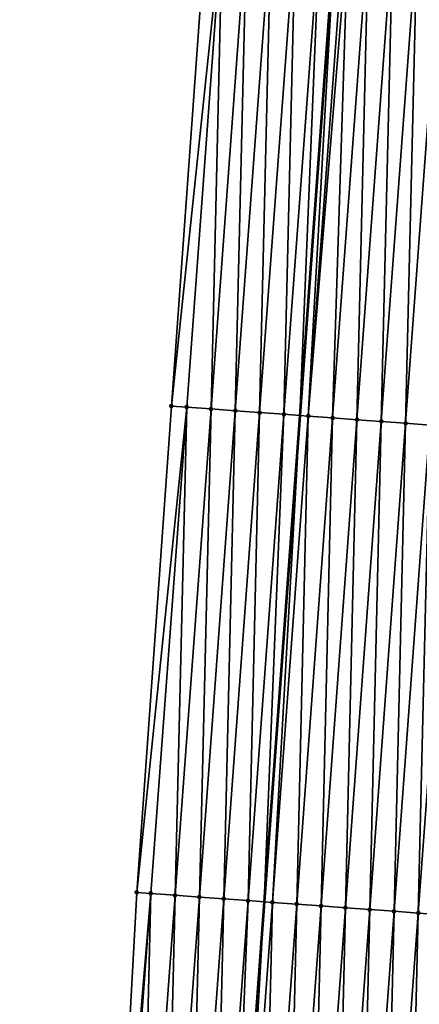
# Model space of a CAD drawing. Header units: feet. Extents: x 2017424 to 2024169, y 808042 to 818730.
# Tile 8 of 256: x 2023407 to 2023423, y 808307 to 808347. Entities that reach past the tile are written whole.
import ezdxf

# ---------------------------------------------------------------- set-up
doc = ezdxf.new("R2010")
doc.units = ezdxf.units.FT
doc.header["$MEASUREMENT"] = 0
for name, color, linetype, lineweight in [('EP_Travel Lane', 172, 'Continuous', 53), ('NB-Road Shots', 141, 'Continuous', 100), ('NB-Road X-Section', 40, 'Continuous', 13)]:
    doc.layers.add(name, color=color, linetype=linetype, lineweight=lineweight)
doc.layers.add('I-77-MM15-17_NB-Surface-BORDER', color=7, linetype='Continuous')
doc.layers.add('I-77-MM15-17_NB-Surface-TIN', color=7, linetype='Continuous')

msp = doc.modelspace()

# ---------------------------------------------------------------- linework, layer by layer
at = {"layer": 'EP_Travel Lane'}
msp.add_polyline3d([(2023440.855885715, 808630.2396327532, 257.285352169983), (2023439.302682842, 808610.3000895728, 257.1924232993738), (2023437.749479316, 808590.3605380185, 257.1127177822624), (2023436.1962753, 808570.4209801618, 257.0429788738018), (2023434.643069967, 808550.4814053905, 256.9996296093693), (2023433.089863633, 808530.5418177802, 256.9763918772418), (2023431.536655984, 808510.6022132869, 256.97948636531), (2023429.983446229, 808490.6625817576, 257.0251275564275), (2023428.430236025, 808470.7229444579, 257.0795000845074), (2023426.877024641, 808450.7832920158, 257.1580018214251), (2023425.378224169, 808430.7817102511, 257.2690864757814), (2023423.918644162, 808410.835129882, 257.3659053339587), (2023422.459082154, 808390.8887954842, 257.4914231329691), (2023420.999547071, 808370.9428290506, 257.6598730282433), (2023419.540021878, 808350.9969977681, 257.8440919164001), (2023418.080480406, 808331.0509440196, 258.0023538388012), (2023416.62096885, 808311.1052991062, 258.2083175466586), (2023415.161446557, 808291.159507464, 258.3971686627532), (2023413.701933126, 808271.2138369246, 258.6001419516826), (2023412.242457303, 808251.2686803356, 258.8630725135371), (2023410.779692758, 808231.3445584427, 259.1339013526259)], dxfattribs=at)
at = {"layer": 'I-77-MM15-17_NB-Surface-BORDER', "color": 3, "linetype": 'Continuous', "lineweight": -3}
msp.add_polyline3d([(2023406.60019978, 808231.6576324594, 258.9744461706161), (2023408.2205529, 808251.5644697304, 258.7181628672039), (2023409.899029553, 808271.4934034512, 258.4496011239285), (2023410.304910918, 808291.5161837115, 258.164656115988), (2023411.398282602, 808311.4889571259, 257.9688032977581), (2023412.821336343, 808331.4373750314, 257.7721692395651), (2023414.256278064, 808351.3851546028, 257.6033479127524), (2023416.392144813, 808371.2811777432, 257.4357380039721), (2023417.279403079, 808391.2690556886, 257.2262022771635), (2023418.880741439, 808411.2049960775, 257.1096080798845), (2023420.582393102, 808431.1338776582, 257.033612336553), (2023422.132678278, 808451.15156985, 256.9518341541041), (2023423.444320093, 808471.109977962, 256.8566346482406), (2023424.988677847, 808491.0503060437, 256.7963218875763), (2023426.959845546, 808510.9574970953, 256.7636323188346), (2023427.891208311, 808530.9453750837, 256.7287926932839), (2023429.572963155, 808550.8749947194, 256.7411952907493), (2023431.242463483, 808570.8055399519, 256.7930076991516), (2023432.879210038, 808590.7386027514, 256.8820714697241), (2023434.504432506, 808610.672555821, 256.9774301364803), (2023435.998182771, 808630.6167183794, 257.0609682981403)], dxfattribs=at)
at = {"layer": 'I-77-MM15-17_NB-Surface-TIN', "color": 128, "linetype": 'Continuous', "lineweight": -3}
for points in [[(2023412.821336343, 808331.4373750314, 257.7721692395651), (2023414.919121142, 808351.3363950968, 257.6259571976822), (2023414.256278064, 808351.3851546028, 257.6033479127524)], [(2023413.446082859, 808331.3914145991, 257.7930899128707), (2023414.919121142, 808351.3363950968, 257.6259571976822), (2023412.821336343, 808331.4373750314, 257.7721692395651)], [(2023413.446082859, 808331.3914145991, 257.7930899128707), (2023414.443390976, 808331.3180891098, 257.8314772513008), (2023414.919121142, 808351.3363950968, 257.6259571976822)], [(2023414.443390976, 808331.3180891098, 257.8314772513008), (2023415.916431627, 808351.2631016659, 257.668085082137), (2023414.919121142, 808351.3363950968, 257.6259571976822)], [(2023414.443390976, 808331.3180891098, 257.8314772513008), (2023415.440702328, 808331.244807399, 257.8749726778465), (2023415.916431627, 808351.2631016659, 257.668085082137)], [(2023415.440702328, 808331.244807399, 257.8749726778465), (2023416.913744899, 808351.1898459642, 257.7146152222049), (2023415.916431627, 808351.2631016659, 257.668085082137)], [(2023415.440702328, 808331.244807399, 257.8749726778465), (2023416.43800906, 808331.1714631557, 257.9111717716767), (2023416.913744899, 808351.1898459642, 257.7146152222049)], [(2023416.43800906, 808331.1714631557, 257.9111717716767), (2023417.911049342, 808351.1164707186, 257.747196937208), (2023416.913744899, 808351.1898459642, 257.7146152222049)], [(2023416.43800906, 808331.1714631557, 257.9111717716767), (2023417.435329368, 808331.0983027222, 257.9688179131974), (2023417.911049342, 808351.1164707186, 257.747196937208)], [(2023417.435329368, 808331.0983027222, 257.9688179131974), (2023418.908371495, 808351.0433352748, 257.807758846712), (2023417.911049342, 808351.1164707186, 257.747196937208)], [(2023417.435329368, 808331.0983027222, 257.9688179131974), (2023418.080480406, 808331.0509440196, 258.0023538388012), (2023418.908371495, 808351.0433352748, 257.807758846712)], [(2023418.908371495, 808351.0433352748, 257.807758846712), (2023418.080480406, 808331.0509440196, 258.0023538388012), (2023419.540021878, 808350.9969977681, 257.8440919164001)], [(2023418.432646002, 808331.0250925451, 258.0206599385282), (2023419.540021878, 808350.9969977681, 257.8440919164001), (2023418.080480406, 808331.0509440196, 258.0023538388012)], [(2023418.432646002, 808331.0250925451, 258.0206599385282), (2023419.905691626, 808350.9701724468, 257.8651255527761), (2023419.540021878, 808350.9969977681, 257.8440919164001)], [(2023418.432646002, 808331.0250925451, 258.0206599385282), (2023420.070232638, 808350.958076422, 257.8716434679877), (2023419.905691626, 808350.9701724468, 257.8651255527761)], [(2023418.432646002, 808331.0250925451, 258.0206599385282), (2023419.429947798, 808330.9516814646, 258.0490604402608), (2023420.070232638, 808350.958076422, 257.8716434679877)], [(2023419.429947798, 808330.9516814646, 258.0490604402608), (2023420.902989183, 808350.8967039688, 257.8868288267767), (2023420.070232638, 808350.958076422, 257.8716434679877)], [(2023419.429947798, 808330.9516814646, 258.0490604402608), (2023420.427239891, 808330.8781390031, 258.0621313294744), (2023420.902989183, 808350.8967039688, 257.8868288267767)], [(2023420.427239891, 808330.8781390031, 258.0621313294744), (2023421.900280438, 808350.8231501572, 257.8985753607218), (2023420.902989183, 808350.8967039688, 257.8868288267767)], [(2023420.427239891, 808330.8781390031, 258.0621313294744), (2023421.424538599, 808330.8046861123, 258.0856533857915), (2023421.900280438, 808350.8231501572, 257.8985753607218)], [(2023421.424538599, 808330.8046861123, 258.0856533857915), (2023422.897577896, 808350.7496803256, 257.9201207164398), (2023421.900280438, 808350.8231501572, 257.8985753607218)], [(2023421.424538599, 808330.8046861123, 258.0856533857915), (2023422.421839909, 808330.7312684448, 258.1132853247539), (2023422.897577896, 808350.7496803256, 257.9201207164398)], [(2023422.421839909, 808330.7312684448, 258.1132853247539), (2023423.894876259, 808350.6762227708, 257.9430985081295), (2023422.897577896, 808350.7496803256, 257.9201207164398)], [(2023422.421839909, 808330.7312684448, 258.1132853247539), (2023423.419140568, 808330.6578419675, 258.13988930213), (2023423.894876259, 808350.6762227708, 257.9430985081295)], [(2023411.398282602, 808311.4889571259, 257.9688032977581), (2023413.446082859, 808331.3914145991, 257.7930899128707), (2023412.821336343, 808331.4373750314, 257.7721692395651)], [(2023411.973062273, 808311.4466737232, 257.9881832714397), (2023413.446082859, 808331.3914145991, 257.7930899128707), (2023411.398282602, 808311.4889571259, 257.9688032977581)], [(2023411.973062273, 808311.4466737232, 257.9881832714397), (2023412.970373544, 808311.3733909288, 258.0315522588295), (2023413.446082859, 808331.3914145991, 257.7930899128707)], [(2023412.970373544, 808311.3733909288, 258.0315522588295), (2023414.443390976, 808331.3180891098, 257.8314772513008), (2023413.446082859, 808331.3914145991, 257.7930899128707)], [(2023412.970373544, 808311.3733909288, 258.0315522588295), (2023413.96768705, 808311.3001383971, 258.0784522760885), (2023414.443390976, 808331.3180891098, 257.8314772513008)], [(2023413.96768705, 808311.3001383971, 258.0784522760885), (2023415.440702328, 808331.244807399, 257.8749726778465), (2023414.443390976, 808331.3180891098, 257.8314772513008)], [(2023413.96768705, 808311.3001383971, 258.0784522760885), (2023414.96499849, 808311.2268578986, 258.1220891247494), (2023415.440702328, 808331.244807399, 257.8749726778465)], [(2023414.96499849, 808311.2268578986, 258.1220891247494), (2023416.43800906, 808331.1714631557, 257.9111717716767), (2023415.440702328, 808331.244807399, 257.8749726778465)], [(2023414.96499849, 808311.2268578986, 258.1220891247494), (2023415.962315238, 808311.1536492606, 258.1741106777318), (2023416.43800906, 808331.1714631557, 257.9111717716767)], [(2023415.962315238, 808311.1536492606, 258.1741106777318), (2023417.435329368, 808331.0983027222, 257.9688179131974), (2023416.43800906, 808331.1714631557, 257.9111717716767)], [(2023415.962315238, 808311.1536492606, 258.1741106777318), (2023416.62096885, 808311.1052991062, 258.2083175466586), (2023417.435329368, 808331.0983027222, 257.9688179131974)], [(2023417.435329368, 808331.0983027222, 257.9688179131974), (2023416.62096885, 808311.1052991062, 258.2083175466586), (2023418.080480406, 808331.0509440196, 258.0023538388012)], [(2023416.959631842, 808311.0804386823, 258.2259058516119), (2023418.080480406, 808331.0509440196, 258.0023538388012), (2023416.62096885, 808311.1052991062, 258.2083175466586)], [(2023416.959631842, 808311.0804386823, 258.2259058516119), (2023418.432646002, 808331.0250925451, 258.0206599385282), (2023418.080480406, 808331.0509440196, 258.0023538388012)], [(2023416.959631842, 808311.0804386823, 258.2259058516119), (2023417.956932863, 808311.0070171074, 258.2530818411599), (2023418.432646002, 808331.0250925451, 258.0206599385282)], [(2023417.956932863, 808311.0070171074, 258.2530818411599), (2023419.429947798, 808330.9516814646, 258.0490604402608), (2023418.432646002, 808331.0250925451, 258.0206599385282)], [(2023417.956932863, 808311.0070171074, 258.2530818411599), (2023418.954228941, 808310.9335285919, 258.2724471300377), (2023419.429947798, 808330.9516814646, 258.0490604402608)], [(2023418.954228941, 808310.9335285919, 258.2724471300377), (2023420.427239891, 808330.8781390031, 258.0621313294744), (2023419.429947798, 808330.9516814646, 258.0490604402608)], [(2023418.954228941, 808310.9335285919, 258.2724471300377), (2023419.951527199, 808310.8600696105, 258.2952584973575), (2023420.427239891, 808330.8781390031, 258.0621313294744)], [(2023419.951527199, 808310.8600696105, 258.2952584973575), (2023421.424538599, 808330.8046861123, 258.0856533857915), (2023420.427239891, 808330.8781390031, 258.0621313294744)], [(2023419.951527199, 808310.8600696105, 258.2952584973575), (2023420.948827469, 808310.7866378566, 258.3212467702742), (2023421.424538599, 808330.8046861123, 258.0856533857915)], [(2023420.948827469, 808310.7866378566, 258.3212467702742), (2023422.421839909, 808330.7312684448, 258.1132853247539), (2023421.424538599, 808330.8046861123, 258.0856533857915)], [(2023420.948827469, 808310.7866378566, 258.3212467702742), (2023421.946127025, 808310.7131964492, 258.3461086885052), (2023422.421839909, 808330.7312684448, 258.1132853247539)], [(2023421.946127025, 808310.7131964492, 258.3461086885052), (2023423.419140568, 808330.6578419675, 258.13988930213), (2023422.421839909, 808330.7312684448, 258.1132853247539)], [(2023421.946127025, 808310.7131964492, 258.3461086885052), (2023422.943423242, 808310.6397098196, 258.365694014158), (2023423.419140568, 808330.6578419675, 258.13988930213)], [(2023422.943423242, 808310.6397098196, 258.365694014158), (2023424.41643669, 808330.584354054, 258.159324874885), (2023423.419140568, 808330.6578419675, 258.13988930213)], [(2023422.943423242, 808310.6397098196, 258.365694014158), (2023423.940712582, 808310.5661300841, 258.374415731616), (2023424.41643669, 808330.584354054, 258.159324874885)], [(2023410.304910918, 808291.5161837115, 258.164656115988), (2023411.973062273, 808311.4466737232, 257.9881832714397), (2023411.398282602, 808311.4889571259, 257.9688032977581)], [(2023410.500034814, 808291.5018397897, 258.1724277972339), (2023411.973062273, 808311.4466737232, 257.9881832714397), (2023410.304910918, 808291.5161837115, 258.164656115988)], [(2023410.500034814, 808291.5018397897, 258.1724277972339), (2023411.497347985, 808291.4285827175, 258.2187975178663), (2023411.973062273, 808311.4466737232, 257.9881832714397)], [(2023411.497347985, 808291.4285827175, 258.2187975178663), (2023412.970373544, 808311.3733909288, 258.0315522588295), (2023411.973062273, 808311.4466737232, 257.9881832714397)], [(2023411.497347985, 808291.4285827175, 258.2187975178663), (2023412.494663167, 808291.3553528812, 258.2683451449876), (2023412.970373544, 808311.3733909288, 258.0315522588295)], [(2023412.494663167, 808291.3553528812, 258.2683451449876), (2023413.96768705, 808311.3001383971, 258.0784522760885), (2023412.970373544, 808311.3733909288, 258.0315522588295)], [(2023412.494663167, 808291.3553528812, 258.2683451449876), (2023413.49197787, 808291.282116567, 258.3171369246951), (2023413.96768705, 808311.3001383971, 258.0784522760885)], [(2023413.49197787, 808291.282116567, 258.3171369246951), (2023414.96499849, 808311.2268578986, 258.1220891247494), (2023413.96768705, 808311.3001383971, 258.0784522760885)], [(2023413.49197787, 808291.282116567, 258.3171369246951), (2023414.489293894, 808291.2088981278, 258.3680143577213), (2023414.96499849, 808311.2268578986, 258.1220891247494)], [(2023414.489293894, 808291.2088981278, 258.3680143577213), (2023415.962315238, 808311.1536492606, 258.1741106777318), (2023414.96499849, 808311.2268578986, 258.1220891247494)], [(2023414.489293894, 808291.2088981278, 258.3680143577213), (2023415.161446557, 808291.159507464, 258.3971686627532), (2023415.962315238, 808311.1536492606, 258.1741106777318)], [(2023415.962315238, 808311.1536492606, 258.1741106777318), (2023415.161446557, 808291.159507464, 258.3971686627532), (2023416.62096885, 808311.1052991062, 258.2083175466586)], [(2023415.486605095, 808291.1356143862, 258.4112722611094), (2023416.62096885, 808311.1052991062, 258.2083175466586), (2023415.161446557, 808291.159507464, 258.3971686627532)], [(2023415.486605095, 808291.1356143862, 258.4112722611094), (2023416.959631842, 808311.0804386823, 258.2259058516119), (2023416.62096885, 808311.1052991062, 258.2083175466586)], [(2023415.486605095, 808291.1356143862, 258.4112722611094), (2023416.483904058, 808291.0621649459, 258.4351963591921), (2023416.959631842, 808311.0804386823, 258.2259058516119)], [(2023416.483904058, 808291.0621649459, 258.4351963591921), (2023417.956932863, 808311.0070171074, 258.2530818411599), (2023416.959631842, 808311.0804386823, 258.2259058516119)], [(2023416.483904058, 808291.0621649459, 258.4351963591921), (2023417.481198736, 808290.9886574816, 258.4523502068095), (2023417.956932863, 808311.0070171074, 258.2530818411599)], [(2023417.481198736, 808290.9886574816, 258.4523502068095), (2023418.954228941, 808310.9335285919, 258.2724471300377), (2023417.956932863, 808311.0070171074, 258.2530818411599)], [(2023417.481198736, 808290.9886574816, 258.4523502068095), (2023418.478495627, 808290.9151799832, 258.4730004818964), (2023418.954228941, 808310.9335285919, 258.2724471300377)], [(2023418.478495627, 808290.9151799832, 258.4730004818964), (2023419.951527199, 808310.8600696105, 258.2952584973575), (2023418.954228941, 808310.9335285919, 258.2724471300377)], [(2023418.478495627, 808290.9151799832, 258.4730004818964), (2023419.475796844, 808290.8417610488, 258.5004839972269), (2023419.951527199, 808310.8600696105, 258.2952584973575)], [(2023419.475796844, 808290.8417610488, 258.5004839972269), (2023420.948827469, 808310.7866378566, 258.3212467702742), (2023419.951527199, 808310.8600696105, 258.2952584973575)], [(2023419.475796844, 808290.8417610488, 258.5004839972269), (2023420.473097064, 808290.7683286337, 258.5263946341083), (2023420.948827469, 808310.7866378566, 258.3212467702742)], [(2023420.473097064, 808290.7683286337, 258.5263946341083), (2023421.946127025, 808310.7131964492, 258.3461086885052), (2023420.948827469, 808310.7866378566, 258.3212467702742)], [(2023420.473097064, 808290.7683286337, 258.5263946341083), (2023421.470393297, 808290.6948422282, 258.5460056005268), (2023421.946127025, 808310.7131964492, 258.3461086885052)], [(2023421.470393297, 808290.6948422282, 258.5460056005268), (2023422.943423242, 808310.6397098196, 258.365694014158), (2023421.946127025, 808310.7131964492, 258.3461086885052)], [(2023421.470393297, 808290.6948422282, 258.5460056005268), (2023422.467686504, 808290.6213148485, 258.560835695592), (2023422.943423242, 808310.6397098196, 258.365694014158)], [(2023422.467686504, 808290.6213148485, 258.560835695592), (2023423.940712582, 808310.5661300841, 258.374415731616), (2023422.943423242, 808310.6397098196, 258.365694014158)], [(2023422.467686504, 808290.6213148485, 258.560835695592), (2023423.464980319, 808290.5477956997, 258.576626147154), (2023423.940712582, 808310.5661300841, 258.374415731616)]]:
    msp.add_3dface(points, dxfattribs=at)
at = {"layer": 'NB-Road Shots', "lineweight": 100}
for p in [(2023412.821336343, 808331.4373750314, 257.7721692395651), (2023413.446082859, 808331.3914145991, 257.7930899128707), (2023414.443390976, 808331.3180891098, 257.8314772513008), (2023415.440702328, 808331.244807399, 257.8749726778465), (2023416.43800906, 808331.1714631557, 257.9111717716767), (2023417.435329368, 808331.0983027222, 257.9688179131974), (2023418.432646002, 808331.0250925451, 258.0206599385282), (2023419.429947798, 808330.9516814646, 258.0490604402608), (2023420.427239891, 808330.8781390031, 258.0621313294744), (2023421.424538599, 808330.8046861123, 258.0856533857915), (2023422.421839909, 808330.7312684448, 258.1132853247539), (2023411.398282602, 808311.4889571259, 257.9688032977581), (2023411.973062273, 808311.4466737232, 257.9881832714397), (2023412.970373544, 808311.3733909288, 258.0315522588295), (2023413.96768705, 808311.3001383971, 258.0784522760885), (2023414.96499849, 808311.2268578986, 258.1220891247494), (2023415.962315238, 808311.1536492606, 258.1741106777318), (2023416.959631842, 808311.0804386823, 258.2259058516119), (2023417.956932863, 808311.0070171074, 258.2530818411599), (2023418.954228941, 808310.9335285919, 258.2724471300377), (2023419.951527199, 808310.8600696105, 258.2952584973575), (2023420.948827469, 808310.7866378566, 258.3212467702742), (2023421.946127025, 808310.7131964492, 258.3461086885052), (2023422.943423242, 808310.6397098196, 258.365694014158)]:
    msp.add_point(p, dxfattribs=at)
at = {"layer": 'NB-Road X-Section', "extrusion": (-0.07365176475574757, -0.9972469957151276, 0.008593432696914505), "elevation": -955131.8074373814, "flags": 128}
msp.add_lwpolyline([(1958423.258382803, 8465.858110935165), (1958422.258382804, 8465.887040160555), (1958421.258382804, 8465.916446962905), (1958420.258382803, 8465.942281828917), (1958419.258382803, 8465.96448549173), (1958418.258382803, 8465.98712588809), (1958417.258382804, 8466.015259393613), (1958416.258382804, 8466.044996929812), (1958415.258382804, 8466.072648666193), (1958414.258382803, 8466.096588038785), (1958413.258382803, 8466.11677962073), (1958412.258382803, 8466.136669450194), (1958411.258382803, 8466.160243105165), (1958410.258382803, 8466.185706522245), (1958409.258382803, 8466.21031151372), (1958408.258382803, 8466.231233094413), (1958407.258382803, 8466.250321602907), (1958406.258382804, 8466.267906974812), (1958405.258382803, 8466.285710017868), (1958404.258382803, 8466.310590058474), (1958403.258382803, 8466.331020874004), (1958402.258382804, 8466.345531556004), (1958401.258382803, 8466.359616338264), (1958400.258382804, 8466.372810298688), (1958399.258382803, 8466.390351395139), (1958398.258382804, 8466.409196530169), (1958397.258382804, 8466.424165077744), (1958397.004900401, 8466.425758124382), (1958396.94794802, 8466.425804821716), (1958396.585662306, 8466.422111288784), (1958396.258382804, 8466.415942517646), (1958395.258382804, 8466.399169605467), (1958394.258382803, 8466.379197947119), (1958393.258382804, 8466.361781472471), (1958392.258382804, 8466.347062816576), (1958391.258382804, 8466.3328415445), (1958390.258382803, 8466.313405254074), (1958389.258382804, 8466.286800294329), (1958388.258382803, 8466.259167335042), (1958387.258382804, 8466.235644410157), (1958386.258382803, 8466.222573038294), (1958385.258382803, 8466.194171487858), (1958384.258382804, 8466.142327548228), (1958383.258382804, 8466.08467927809), (1958382.258382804, 8466.048478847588), (1958381.258382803, 8466.004981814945), (1958380.258382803, 8465.966593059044), (1958379.63194802, 8465.945671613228)], dxfattribs=at)
at = {"layer": 'NB-Road X-Section', "extrusion": (-0.07365176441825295, -0.9972469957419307, 0.008593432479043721), "elevation": -955111.8067762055, "flags": 128}
msp.add_lwpolyline([(1958422.258706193, 8465.913200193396), (1958421.258706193, 8465.939476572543), (1958420.258706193, 8465.960513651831), (1958419.258706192, 8465.98654160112), (1958418.258706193, 8466.017932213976), (1958417.258706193, 8466.04638375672), (1958416.258706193, 8466.07385083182), (1958415.258706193, 8466.099221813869), (1958414.258706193, 8466.122759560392), (1958413.258706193, 8466.14435504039), (1958412.258706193, 8466.166792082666), (1958411.258706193, 8466.1910729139), (1958410.258706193, 8466.217111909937), (1958409.258706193, 8466.244344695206), (1958408.258706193, 8466.265065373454), (1958407.258706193, 8466.278095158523), (1958406.258706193, 8466.29478178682), (1958405.258706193, 8466.31525086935), (1958404.258706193, 8466.335692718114), (1958403.258706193, 8466.355278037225), (1958402.258706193, 8466.37101110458), (1958401.258706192, 8466.384451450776), (1958400.258706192, 8466.398867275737), (1958399.258706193, 8466.41670467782), (1958398.258706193, 8466.435205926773), (1958397.258706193, 8466.449702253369), (1958397.046182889, 8466.450897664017), (1958396.979420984, 8466.451019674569), (1958396.432182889, 8466.446942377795), (1958396.258706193, 8466.444245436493), (1958395.258706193, 8466.424456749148), (1958394.258706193, 8466.403318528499), (1958393.258706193, 8466.386824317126), (1958392.258706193, 8466.375851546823), (1958391.258706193, 8466.36712950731), (1958390.258706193, 8466.34754345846), (1958389.258706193, 8466.322680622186), (1958388.258706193, 8466.296691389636), (1958387.258706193, 8466.273879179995), (1958386.258706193, 8466.254513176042), (1958385.258706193, 8466.227336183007), (1958384.258706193, 8466.175539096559), (1958383.258706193, 8466.123515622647), (1958382.258706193, 8466.079877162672), (1958381.258706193, 8466.032975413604), (1958380.258706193, 8465.989604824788), (1958379.682373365, 8465.970224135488)], dxfattribs=at)

doc.saveas('drawing.dxf')
